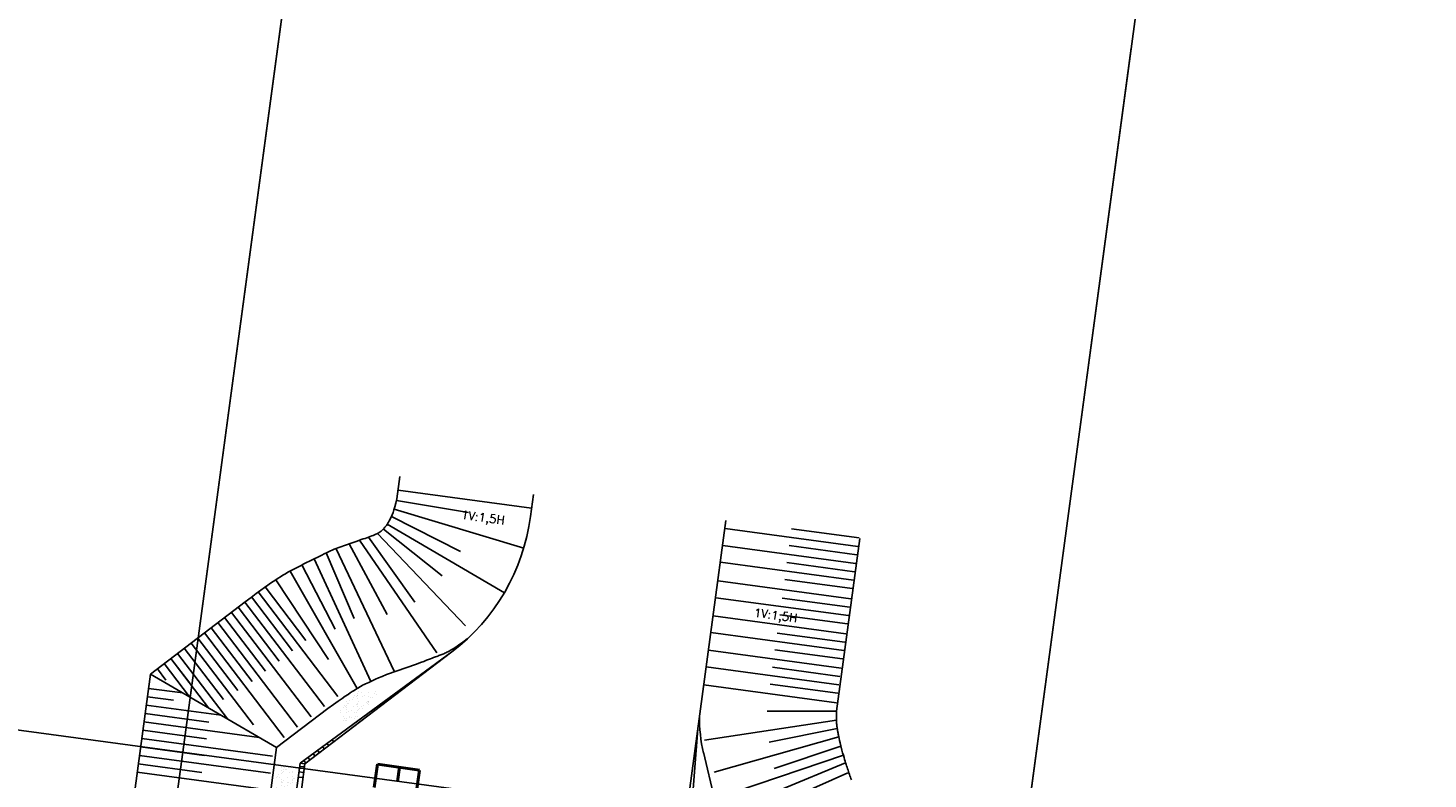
# Model space of a CAD drawing. Extents: x 312047 to 329088, y 8928324 to 8953812.
# Tile 17 of 125: x 319404 to 319570, y 8933807 to 8933896. Entities that reach past the tile are written whole.
import ezdxf
from ezdxf.enums import TextEntityAlignment as Align

# ---------------------------------------------------------------- set-up
doc = ezdxf.new("R2010")
doc.units = 0
doc.header["$LTSCALE"] = 200
doc.header["$MEASUREMENT"] = 0
doc.linetypes.add('PHANTOM', pattern=[2.5, 1.25, -0.25, 0.25, -0.25, 0.25, -0.25])
doc.layers.get('0').update_dxf_attribs({"linetype": 'CONTINUOUS'})
for name, color, linetype in [('ESTAC-GERAL', 2, 'CONTINUOUS'), ('G-TXT2', 7, 'CONTINUOUS'), ('LIMIT_FX_DOM', 180, 'PHANTOM'), ('PLA-TX5', 5, 'CONTINUOUS'), ('TALUD', 30, 'CONTINUOUS')]:
    doc.layers.add(name, color=color, linetype=linetype)
doc.styles.add('80CL', font='SIMPLEX', dxfattribs={"bigfont": 'SIMP'})
doc.styles.add('SBI', font='simplex.shx', dxfattribs={"bigfont": 'simp.shx'})

# ---------------------------------------------------------------- blocks, each defined once
blk = doc.blocks.new('*X71')
at = {"color": 0}
for p, q in [((31.713, 68.73), (31.713, 68.73)), ((31.556, 68.655), (31.556, 68.655)), ((31.687, 68.651), (31.687, 68.651)), ((31.689, 68.253), (31.689, 68.253)), ((31.889, 68.025), (31.889, 68.025)), ((31.892, 68.28), (31.892, 68.28)), ((31.909, 68.432), (31.909, 68.432)), ((31.925, 67.95), (31.925, 67.95)), ((31.93, 68.531), (31.93, 68.531)), ((32.179, 68.303), (32.179, 68.303)), ((32.182, 68.336), (32.182, 68.336)), ((32.225, 68.261), (32.225, 68.261)), ((32.232, 68.325), (32.232, 68.325)), ((32.247, 68.198), (32.247, 68.198)), ((32.288, 68.269), (32.288, 68.269)), ((32.362, 68.342), (32.362, 68.342)), ((32.443, 68.062), (32.443, 68.062)), ((32.565, 67.947), (32.565, 67.947)), ((32.667, 68.027), (32.667, 68.027)), ((31.691, 67.842), (31.691, 67.842)), ((31.711, 67.641), (31.711, 67.641)), ((31.789, 67.619), (31.789, 67.619)), ((31.919, 67.636), (31.919, 67.636)), ((31.94, 67.614), (31.94, 67.614)), ((31.941, 67.469), (31.941, 67.469)), ((31.986, 67.572), (31.986, 67.572)), ((32.09, 67.399), (32.09, 67.399)), ((32.123, 67.663), (32.123, 67.663)), ((32.204, 67.373), (32.204, 67.373)), ((32.263, 67.716), (32.263, 67.716)), ((32.279, 67.234), (32.279, 67.234)), ((32.353, 67.046), (32.353, 67.046)), ((32.384, 67.71), (32.384, 67.71)), ((32.452, 67.145), (32.452, 67.145)), ((32.462, 67.708), (32.462, 67.708)), ((32.489, 67.643), (32.489, 67.643)), ((32.499, 67.102), (32.499, 67.102)), ((32.58, 67.466), (32.58, 67.466)), ((32.586, 67.084), (32.586, 67.084)), ((32.592, 67.725), (32.592, 67.725)), ((32.692, 67.834), (32.692, 67.834)), ((32.693, 67.091), (32.693, 67.091)), ((32.738, 67.791), (32.738, 67.791)), ((32.796, 67.752), (32.796, 67.752)), ((32.823, 67.108), (32.823, 67.108)), ((32.869, 67.401), (32.869, 67.401)), ((32.918, 67.724), (32.918, 67.724)), ((32.933, 67.243), (32.933, 67.243)), ((32.955, 67.592), (32.955, 67.592)), ((33.026, 67.135), (33.026, 67.135)), ((33.135, 67.797), (33.135, 67.797)), ((33.163, 67.711), (33.163, 67.711)), ((33.204, 67.364), (33.204, 67.364)), ((33.25, 67.322), (33.25, 67.322)), ((33.256, 67.49), (33.256, 67.49)), ((33.268, 67.644), (33.268, 67.644)), ((33.364, 67.085), (33.364, 67.085)), ((33.366, 67.18), (33.366, 67.18)), ((33.468, 67.122), (33.468, 67.122)), ((33.496, 67.197), (33.496, 67.197)), ((32.596, 66.984), (32.596, 66.984)), ((32.691, 67.017), (32.691, 67.017)), ((32.716, 66.903), (32.716, 66.903)), ((32.949, 66.761), (32.949, 66.761)), ((33.071, 66.775), (33.071, 66.775)), ((33.271, 67.008), (33.271, 67.008)), ((33.47, 67.018), (33.47, 67.018)), ((37.286, 64.587), (37.286, 64.587)), ((38.013, 64.555), (38.013, 64.555)), ((38.065, 64.588), (38.065, 64.588)), ((38.216, 64.582), (38.216, 64.582)), ((38.556, 64.626), (38.556, 64.626)), ((38.582, 64.664), (38.582, 64.664)), ((38.686, 64.644), (38.686, 64.644)), ((38.843, 64.59), (38.843, 64.59)), ((36.542, 64.305), (36.542, 64.305)), ((36.629, 64.153), (36.629, 64.153)), ((36.667, 64.378), (36.667, 64.378)), ((36.71, 63.959), (36.71, 63.959)), ((36.768, 63.744), (36.768, 63.744)), ((36.791, 64.077), (36.791, 64.077)), ((36.815, 63.892), (36.815, 63.892)), ((36.837, 64.035), (36.837, 64.035)), ((36.87, 64.405), (36.87, 64.405)), ((36.898, 63.761), (36.898, 63.761)), ((36.966, 64.412), (36.966, 64.412)), ((36.982, 63.93), (36.982, 63.93)), ((36.993, 64.276), (36.993, 64.276)), ((37.054, 63.836), (37.054, 63.836)), ((37.101, 63.788), (37.101, 63.788)), ((37.21, 64.449), (37.21, 64.449)), ((37.294, 64.525), (37.294, 64.525)), ((37.304, 64.177), (37.304, 64.177)), ((37.34, 64.466), (37.34, 64.466)), ((37.392, 64.52), (37.392, 64.52)), ((37.441, 63.832), (37.441, 63.832)), ((37.488, 63.961), (37.488, 63.961)), ((37.542, 64.297), (37.542, 64.297)), ((37.543, 64.493), (37.543, 64.493)), ((37.571, 63.849), (37.571, 63.849)), ((37.588, 64.254), (37.588, 64.254)), ((37.594, 63.894), (37.594, 63.894)), ((37.606, 64.409), (37.606, 64.409)), ((37.621, 63.927), (37.621, 63.927)), ((37.771, 64.278), (37.771, 64.278)), ((37.774, 63.876), (37.774, 63.876)), ((37.806, 64.055), (37.806, 64.055)), ((37.883, 64.538), (37.883, 64.538)), ((37.958, 64.186), (37.958, 64.186)), ((38.055, 63.827), (38.055, 63.827)), ((38.101, 63.785), (38.101, 63.785)), ((38.113, 63.921), (38.113, 63.921)), ((38.17, 64.521), (38.17, 64.521)), ((38.244, 63.938), (38.244, 63.938)), ((38.267, 63.962), (38.267, 63.962)), ((38.281, 64.433), (38.281, 64.433)), ((38.294, 64.516), (38.294, 64.516)), ((38.297, 63.951), (38.297, 63.951)), ((38.34, 64.474), (38.34, 64.474)), ((38.372, 63.895), (38.372, 63.895)), ((38.447, 63.965), (38.447, 63.965)), ((38.55, 64.279), (38.55, 64.279)), ((38.557, 64.275), (38.557, 64.275)), ((38.598, 64.183), (38.598, 64.183)), ((38.786, 64.01), (38.786, 64.01)), ((38.806, 64.047), (38.806, 64.047)), ((38.852, 64.004), (38.852, 64.004)), ((38.917, 64.027), (38.917, 64.027)), ((38.935, 64.441), (38.935, 64.441)), ((38.949, 64.522), (38.949, 64.522)), ((38.951, 63.96), (38.951, 63.96)), ((39.045, 63.964), (39.045, 63.964)), ((39.12, 64.053), (39.12, 64.053)), ((39.273, 64.207), (39.273, 64.207)), ((39.328, 64.281), (39.328, 64.281)), ((36.645, 63.671), (36.645, 63.671)), ((37.195, 63.65), (37.195, 63.65)), ((37.303, 63.608), (37.303, 63.608)), ((37.32, 63.696), (37.32, 63.696)), ((37.349, 63.566), (37.349, 63.566)), ((37.973, 63.652), (37.973, 63.652)), ((37.974, 63.704), (37.974, 63.704))]:
    blk.add_line(p, q, dxfattribs=at)

msp = doc.modelspace()

# ---------------------------------------------------------------- linework, layer by layer
at = {"layer": 'ESTAC-GERAL'}
msp.add_line((319472.32, 8933803.85), (318981.55, 8933869.98), dxfattribs=at)
at = {"layer": 'LIMIT_FX_DOM'}
for p, q in [((319521.52, 8934543.37), (319422.77, 8933810.52)), ((319620.62, 8934530.02), (319522.46, 8933801.53)), ((319435.79, 8933907.12), (319422.77, 8933810.52)), ((319534.89, 8933893.77), (319521.87, 8933797.17)), ((319422.77, 8933810.52), (319405.91, 8933685.42)), ((319422.77, 8933810.52), (319405.91, 8933685.42))]:
    msp.add_line(p, q, dxfattribs=at)
at = {"layer": 'TALUD', "color": 1}
for p, q in [((319448.09, 8933840.5), (319448.44, 8933843.13)), ((319448.22, 8933841.5), (319464.02, 8933839.37)), ((319463.89, 8933838.38), (319464.24, 8933841)), ((319447.76, 8933839.26), (319463.09, 8933834.66)), ((319448.03, 8933840.27), (319456.54, 8933838.86)), ((319446.95, 8933837.5), (319460.79, 8933829.39)), ((319447.44, 8933838.38), (319455.61, 8933834.24)), ((319482.28, 8933803.07), (319486.98, 8933837.94)), ((319443.65, 8933835.58), (319452.81, 8933822.28)), ((319444.74, 8933835.96), (319450.21, 8933828.28)), ((319445.8, 8933836.4), (319456.2, 8933825.49)), ((319446.49, 8933836.91), (319453.45, 8933831.4)), ((319502.59, 8933834.86), (319486.89, 8933836.98)), ((319502.72, 8933835.86), (319494.73, 8933836.93)), ((319500.07, 8933815.37), (319502.82, 8933835.8)), ((319439.71, 8933834.09), (319443.02, 8933826.35)), ((319440.91, 8933834.59), (319447.77, 8933820.12)), ((319442.46, 8933835.16), (319446.93, 8933826.83)), ((319502.31, 8933832.85), (319486.62, 8933834.97)), ((319502.45, 8933833.87), (319494.46, 8933834.95)), ((319436.86, 8933832.67), (319440.8, 8933825.06)), ((319438.31, 8933833.38), (319444.99, 8933818.9)), ((319502.05, 8933830.87), (319486.35, 8933832.98)), ((319502.18, 8933831.86), (319494.19, 8933832.94)), ((319433.76, 8933830.92), (319440.01, 8933821.51)), ((319435.48, 8933831.95), (319443.38, 8933818.06)), ((319501.75, 8933828.66), (319486.06, 8933830.78)), ((319501.91, 8933829.88), (319493.93, 8933830.95)), ((319441.12, 8933817.13), (319431.7, 8933829.49)), ((319437.34, 8933823.74), (319432.5, 8933830.09)), ((319430.14, 8933828.3), (319418.95, 8933819.77)), ((319434.16, 8933821.31), (319429.32, 8933827.67)), ((319439.53, 8933815.92), (319430.11, 8933828.27)), ((319435.75, 8933822.53), (319430.91, 8933828.88)), ((319501.48, 8933826.68), (319485.79, 8933828.79)), ((319501.62, 8933827.67), (319493.63, 8933828.75)), ((319436.35, 8933813.5), (319426.93, 8933825.85)), ((319432.57, 8933820.1), (319427.72, 8933826.46)), ((319437.94, 8933814.71), (319428.52, 8933827.06)), ((319501.17, 8933824.54), (319485.48, 8933826.65)), ((319501.35, 8933825.69), (319493.36, 8933826.76)), ((319429.28, 8933817.82), (319424.54, 8933824.03)), ((319434.76, 8933812.28), (319425.34, 8933824.64)), ((319430.98, 8933818.89), (319426.13, 8933825.24)), ((319500.91, 8933822.56), (319485.21, 8933824.67)), ((319501.04, 8933823.55), (319493.05, 8933824.62)), ((319427.57, 8933816.76), (319422.95, 8933822.82)), ((319431.12, 8933813.76), (319423.75, 8933823.42)), ((319454.6, 8933822.4), (319436.64, 8933809.22)), ((319454.6, 8933822.4), (319437.22, 8933809.15)), ((319500.6, 8933820.48), (319484.91, 8933822.6)), ((319500.77, 8933821.57), (319492.78, 8933822.64)), ((319423.55, 8933817.09), (319420.57, 8933821)), ((319423.6, 8933818.68), (319421.36, 8933821.6)), ((319425.8, 8933815.78), (319421.36, 8933821.6)), ((319428.06, 8933814.47), (319422.16, 8933822.21)), ((319450.4, 8933820.95), (319446.85, 8933819.72)), ((319418.95, 8933819.77), (319405.22, 8933717.85)), ((319433.87, 8933811.09), (319418.95, 8933819.77)), ((319420.79, 8933819.05), (319419.77, 8933820.39)), ((319500.34, 8933818.5), (319484.64, 8933820.61)), ((319500.47, 8933819.49), (319492.48, 8933820.57)), ((319418.72, 8933818.08), (319422.78, 8933817.54)), ((319500.06, 8933816.37), (319484.36, 8933818.49)), ((319500.2, 8933817.51), (319492.21, 8933818.59)), ((319418.46, 8933816.1), (319427.3, 8933814.91)), ((319418.59, 8933817.09), (319421.66, 8933816.68)), ((319439.93, 8933815.71), (319433.87, 8933811.09)), ((319418.19, 8933814.12), (319431.82, 8933812.28)), ((319418.32, 8933815.11), (319425.84, 8933814.1)), ((319500.04, 8933814.32), (319484.46, 8933811.96)), ((319500.07, 8933815.37), (319491.88, 8933815.39)), ((319418.06, 8933813.13), (319425.57, 8933812.12)), ((319483.66, 8933813.31), (319482.87, 8933803.16)), ((319500.15, 8933813.32), (319492.11, 8933811.74)), ((319417.79, 8933811.15), (319425.3, 8933810.14)), ((319417.92, 8933812.14), (319433.39, 8933810.05)), ((319433.87, 8933811.09), (319423.15, 8933731.52)), ((319438.69, 8933810.76), (319438.93, 8933810.45)), ((319438.69, 8933810.76), (319438.93, 8933810.45)), ((319439.3, 8933811.2), (319439.52, 8933810.91)), ((319439.84, 8933811.56), (319440.04, 8933811.3)), ((319440.44, 8933812.01), (319440.64, 8933811.75)), ((319500.34, 8933812.36), (319485.58, 8933808.19)), ((319500.58, 8933811.25), (319492.68, 8933808.59)), ((319500.69, 8933810.79), (319500.48, 8933811.66)), ((319417.52, 8933809.17), (319425.04, 8933808.15)), ((319417.66, 8933810.16), (319433.13, 8933808.07)), ((319436.64, 8933809.22), (319426.79, 8933736.07)), ((319437.22, 8933809.15), (319427.44, 8933736.57)), ((319437.22, 8933809.15), (319436.64, 8933809.22)), ((319437.1, 8933809.56), (319437.34, 8933809.24)), ((319437.58, 8933809.91), (319437.81, 8933809.6)), ((319438.19, 8933810.35), (319438.41, 8933810.06)), ((319438.71, 8933810.74), (319438.93, 8933810.45)), ((319485.62, 8933805.01), (319484.32, 8933810.53)), ((319500.87, 8933810.17), (319485.62, 8933805.01)), ((319501.14, 8933809.28), (319493.52, 8933806.13)), ((319417.39, 8933808.17), (319432.86, 8933806.09)), ((319436.43, 8933807.6), (319436.87, 8933807.54)), ((319436.51, 8933808.21), (319437.08, 8933808.13)), ((319436.6, 8933808.86), (319437.04, 8933808.8)), ((319501.41, 8933808.11), (319486.84, 8933801.62))]:
    msp.add_line(p, q, dxfattribs=at)
for points in [[(319448.09, 8933840.5), (319447.97, 8933839.99), (319447.85, 8933839.55), (319447.74, 8933839.18), (319447.64, 8933838.87), (319447.53, 8933838.61), (319447.44, 8933838.38), (319447.35, 8933838.19), (319447.26, 8933838.02), (319447.17, 8933837.87), (319447.09, 8933837.72), (319447.01, 8933837.59), (319446.93, 8933837.46), (319446.85, 8933837.34), (319446.76, 8933837.23), (319446.68, 8933837.13), (319446.59, 8933837.03), (319446.51, 8933836.93), (319446.41, 8933836.84), (319446.31, 8933836.75), (319446.21, 8933836.67), (319446.1, 8933836.58), (319445.99, 8933836.51), (319445.86, 8933836.43), (319445.73, 8933836.36), (319445.59, 8933836.29), (319445.44, 8933836.22), (319445.28, 8933836.16), (319445.11, 8933836.09), (319444.93, 8933836.02), (319444.74, 8933835.96), (319444.54, 8933835.89), (319444.33, 8933835.81), (319444.11, 8933835.74), (319443.88, 8933835.66), (319443.65, 8933835.58), (319443.41, 8933835.49), (319443.17, 8933835.41), (319442.93, 8933835.33), (319442.69, 8933835.24), (319442.46, 8933835.16), (319442.23, 8933835.09), (319442, 8933835.01), (319441.78, 8933834.94), (319441.56, 8933834.86), (319441.34, 8933834.78), (319441.12, 8933834.7), (319440.9, 8933834.62), (319440.68, 8933834.53), (319440.45, 8933834.43), (319440.22, 8933834.32), (319439.99, 8933834.21), (319439.75, 8933834.09), (319439.49, 8933833.97), (319439.23, 8933833.84), (319438.96, 8933833.7), (319438.68, 8933833.56), (319438.38, 8933833.42), (319438.07, 8933833.26), (319437.75, 8933833.11), (319437.42, 8933832.95), (319437.1, 8933832.79), (319436.77, 8933832.62), (319436.45, 8933832.46), (319436.13, 8933832.29), (319435.81, 8933832.13), (319435.51, 8933831.96), (319435.21, 8933831.8), (319434.92, 8933831.63), (319434.62, 8933831.46), (319434.34, 8933831.28), (319434.05, 8933831.1), (319433.76, 8933830.92), (319433.47, 8933830.73), (319433.16, 8933830.52), (319432.82, 8933830.29), (319432.43, 8933830.01), (319431.99, 8933829.69), (319431.47, 8933829.3), (319430.86, 8933828.84), (319430.14, 8933828.3)], [(319456.45, 8933823.96), (319456.04, 8933823.66), (319455.71, 8933823.42), (319455.42, 8933823.21), (319455.18, 8933823.04), (319454.98, 8933822.91), (319454.81, 8933822.8), (319454.66, 8933822.7), (319454.52, 8933822.62), (319454.39, 8933822.55), (319454.25, 8933822.48), (319454.12, 8933822.41), (319454, 8933822.35), (319453.87, 8933822.29), (319453.75, 8933822.24), (319453.63, 8933822.18), (319453.51, 8933822.14), (319453.4, 8933822.09), (319453.28, 8933822.04), (319453.16, 8933821.99), (319453.04, 8933821.95), (319452.92, 8933821.9), (319452.8, 8933821.86), (319452.67, 8933821.81), (319452.54, 8933821.76), (319452.4, 8933821.71), (319452.24, 8933821.65), (319452.06, 8933821.58), (319451.84, 8933821.5), (319451.58, 8933821.4), (319451.26, 8933821.27), (319450.87, 8933821.13), (319450.4, 8933820.95)], [(319446.85, 8933819.72), (319446.36, 8933819.5), (319445.93, 8933819.32), (319445.57, 8933819.16), (319445.26, 8933819.02), (319444.99, 8933818.9), (319444.76, 8933818.79), (319444.56, 8933818.7), (319444.37, 8933818.61), (319444.2, 8933818.52), (319444.03, 8933818.44), (319443.87, 8933818.35), (319443.71, 8933818.26), (319443.55, 8933818.16), (319443.38, 8933818.06), (319443.2, 8933817.95), (319443.02, 8933817.84), (319442.81, 8933817.7), (319442.58, 8933817.55), (319442.31, 8933817.37), (319441.99, 8933817.16), (319441.6, 8933816.89), (319441.14, 8933816.57), (319440.58, 8933816.18), (319439.93, 8933815.71)], [(319500.07, 8933815.37), (319500.05, 8933815), (319500.04, 8933814.7), (319500.04, 8933814.44), (319500.04, 8933814.23), (319500.05, 8933814.05), (319500.06, 8933813.91), (319500.08, 8933813.79), (319500.09, 8933813.68), (319500.11, 8933813.58), (319500.12, 8933813.49), (319500.14, 8933813.4), (319500.15, 8933813.32), (319500.16, 8933813.24), (319500.18, 8933813.16), (319500.19, 8933813.07), (319500.21, 8933812.98), (319500.23, 8933812.89), (319500.25, 8933812.79), (319500.27, 8933812.67), (319500.3, 8933812.53), (319500.34, 8933812.36), (319500.38, 8933812.17), (319500.42, 8933811.93), (319500.48, 8933811.66)], [(319500.69, 8933810.79), (319500.78, 8933810.46), (319500.87, 8933810.17), (319500.95, 8933809.91), (319501.02, 8933809.68), (319501.08, 8933809.47), (319501.14, 8933809.28), (319501.19, 8933809.1), (319501.25, 8933808.92), (319501.3, 8933808.75), (319501.36, 8933808.58), (319501.42, 8933808.41), (319501.47, 8933808.25), (319501.53, 8933808.08), (319501.59, 8933807.91), (319501.64, 8933807.75), (319501.7, 8933807.59), (319501.77, 8933807.43), (319501.83, 8933807.26)]]:
    msp.add_lwpolyline(points, dxfattribs=at)
for centre, radius, start, end in [((319439.96, 8933841.6), 24.14, 307.3258, 352.3258), ((319501.25, 8933814.49), 17.39, 178.8377, 193.4933)]:
    msp.add_arc(centre, radius, start, end, dxfattribs=at)

# ---------------------------------------------------------------- block references
at = {"layer": 'TALUD', "color": 254, "xscale": 1.999999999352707, "yscale": 2, "zscale": 2, "rotation": 262.3257721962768}
msp.add_blockref('*X71', (319317.89, 8933898.58), dxfattribs=at)

# ---------------------------------------------------------------- texts
at = {"layer": 'G-TXT2', "style": '80CL'}
for p in [(319455.63, 8933838.13), (319490.24, 8933826.57)]:
    msp.add_text('1V:1,5H', height=1, rotation=352.3258, dxfattribs=at).set_placement(p)
at = {"layer": 'PLA-TX5', "style": 'SBI'}
msp.add_text('  EB-500', height=5, rotation=262.0295, dxfattribs=at).set_placement((319449.35, 8933816.41), align=Align.MIDDLE_LEFT)

doc.saveas('drawing.dxf')
